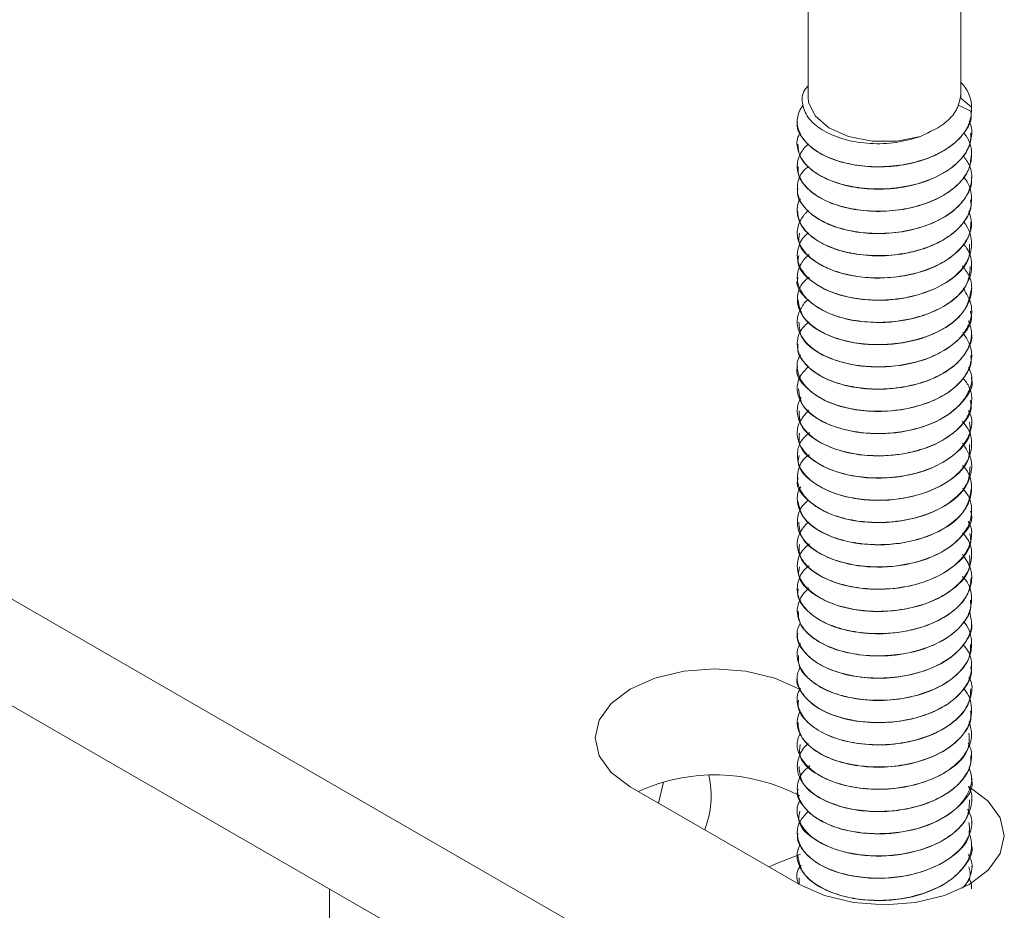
# Model space of a CAD drawing. Header units: millimetres. Extents: x -285 to 376, y -1480 to -23.
# Tile 5 of 38: x -99 to -54, y -981 to -940. Entities that reach past the tile are written whole.
import ezdxf

# ---------------------------------------------------------------- set-up
doc = ezdxf.new("R2010")
doc.units = ezdxf.units.MM

msp = doc.modelspace()

# ---------------------------------------------------------------- linework, layer by layer
at = {"color": 7, "linetype": 'Continuous', "lineweight": 15}
for p, q in [((-55.925, -943.885), (-55.925, -932.424)), ((-62.925, -932.448), (-62.925, -943.885)), ((-144.277, -941.033), (-62.96, -987.977)), ((-55.925, -943.915), (-55.925, -943.743)), ((-55.425, -944.328), (-55.925, -943.915)), ((-55.425, -944.524), (-56.053, -944.223)), ((-55.425, -944.488), (-55.425, -944.293)), ((-55.425, -944.524), (-55.425, -944.328)), ((-55.425, -944.496), (-55.425, -944.488)), ((-63.425, -944.998), (-63.425, -945.006)), ((-55.425, -945.516), (-55.425, -945.508)), ((-144.277, -945.933), (-62.96, -992.876)), ((-63.425, -946.018), (-63.425, -946.027)), ((-55.425, -946.537), (-55.425, -946.529)), ((-63.425, -947.039), (-63.425, -947.047)), ((-55.425, -947.558), (-55.425, -947.549)), ((-63.425, -948.06), (-63.425, -948.068)), ((-55.425, -948.578), (-55.425, -948.57)), ((-63.425, -949.081), (-63.425, -949.089)), ((-55.425, -949.599), (-55.425, -949.591)), ((-63.425, -950.101), (-63.425, -950.109)), ((-55.425, -950.619), (-55.425, -950.611)), ((-63.425, -951.122), (-63.425, -951.13)), ((-55.425, -951.64), (-55.425, -951.632)), ((-63.425, -952.143), (-63.425, -952.151)), ((-55.425, -952.661), (-55.425, -952.653)), ((-63.425, -953.163), (-63.425, -953.172)), ((-55.425, -953.682), (-55.425, -953.673)), ((-63.425, -954.184), (-63.425, -954.192)), ((-55.425, -954.703), (-55.425, -954.694)), ((-63.425, -955.205), (-63.425, -955.213)), ((-55.425, -955.723), (-55.425, -955.715)), ((-63.425, -956.225), (-63.425, -956.234)), ((-55.425, -956.744), (-55.425, -956.736)), ((-63.425, -957.246), (-63.425, -957.254)), ((-55.425, -957.764), (-55.425, -957.756)), ((-63.425, -958.266), (-63.425, -958.274)), ((-55.425, -958.785), (-55.425, -958.777)), ((-63.425, -959.287), (-63.425, -959.295)), ((-55.425, -959.805), (-55.425, -959.798)), ((-63.425, -960.308), (-63.425, -960.316)), ((-55.425, -960.826), (-55.425, -960.818)), ((-63.425, -961.329), (-63.425, -961.337)), ((-55.425, -961.847), (-55.425, -961.839)), ((-63.425, -962.349), (-63.425, -962.358)), ((-55.425, -962.868), (-55.425, -962.86)), ((-63.425, -963.37), (-63.425, -963.378)), ((-55.425, -963.888), (-55.425, -963.88)), ((-63.425, -964.39), (-63.425, -964.398)), ((-55.425, -964.909), (-55.425, -964.901)), ((-63.425, -965.412), (-63.425, -965.419)), ((-55.425, -965.93), (-55.425, -965.922)), ((-63.425, -966.432), (-63.425, -966.44)), ((-55.425, -966.95), (-55.425, -966.942)), ((-63.425, -967.453), (-63.425, -967.461)), ((-55.425, -967.971), (-55.425, -967.963)), ((-63.425, -968.473), (-63.425, -968.481)), ((-55.425, -968.992), (-55.425, -968.984)), ((-63.425, -969.494), (-63.425, -969.502)), ((-55.425, -970.013), (-55.425, -970.005)), ((-63.425, -970.515), (-63.425, -970.523)), ((-55.425, -971.033), (-55.425, -971.025)), ((-63.425, -971.535), (-63.425, -971.543)), ((-55.425, -972.054), (-55.425, -972.046)), ((-63.425, -972.556), (-63.425, -972.564)), ((-55.425, -973.074), (-55.425, -973.067)), ((-63.425, -973.577), (-63.425, -973.584)), ((-55.425, -974.095), (-55.425, -974.087)), ((-63.425, -974.597), (-63.425, -974.606)), ((-69.556, -975.311), (-69.793, -976.276)), ((-55.425, -975.116), (-55.425, -975.108)), ((-71.092, -975.527), (-63.314, -980.017)), ((-63.425, -975.618), (-63.425, -975.626)), ((-55.425, -976.136), (-55.425, -976.128)), ((-63.425, -976.639), (-63.425, -976.646)), ((-55.425, -977.157), (-55.425, -977.149)), ((-63.425, -977.66), (-63.425, -977.668)), ((-55.425, -978.178), (-55.425, -978.17)), ((-63.425, -978.68), (-63.425, -978.688)), ((-55.425, -979.198), (-55.425, -979.19)), ((-63.425, -979.701), (-63.425, -979.708)), ((-63.333, -979.709), (-63.336, -980.014)), ((-84.88, -980.222), (-84.88, -1195.378))]:
    msp.add_line(p, q, dxfattribs=at)
at = {"color": 7, "linetype": 'Continuous', "lineweight": 15, "flags": 128}
for points in [[(-57.777, -945.668), (-58.853, -945.879), (-59.989, -945.879), (-61.066, -945.67), (-61.97, -945.272), (-62.605, -944.728), (-62.905, -944.096), (-62.925, -943.885)], [(-63.314, -971.036), (-64.453, -970.532), (-65.779, -970.215), (-67.203, -970.106), (-68.626, -970.215), (-69.953, -970.532), (-71.092, -971.036), (-71.966, -971.694), (-72.515, -972.46), (-72.703, -973.281), (-72.515, -974.103), (-71.966, -974.869), (-71.092, -975.527)], [(-63.314, -980.017), (-62.175, -980.521), (-60.848, -980.839), (-59.425, -980.947), (-58.001, -980.839), (-56.675, -980.521), (-55.535, -980.017), (-54.661, -979.359), (-54.112, -978.593), (-53.925, -977.772), (-54.112, -976.95), (-54.661, -976.184), (-55.535, -975.527)], [(-63.272, -978.622), (-64.378, -979.044), (-64.716, -979.207)]]:
    msp.add_lwpolyline(points, dxfattribs=at)
at = {"color": 7, "linetype": 'Continuous', "lineweight": 15}
for centre, radius, start, end in [((-57.076, -944.359), 1.652, 1.1056, 45.783), ((-67.217, -983.411), 8.433, 62.4268, 114.5548), ((-71.687, -975.939), 4.309, 338.7397, 12.4504)]:
    msp.add_arc(centre, radius, start, end, dxfattribs=at)
for points, knots in [([(-57.777, -945.668), (-58.14, -945.775), (-58.867, -945.991), (-60.088, -946.026), (-61.245, -945.845), (-62.228, -945.452), (-62.927, -944.883), (-63.226, -944.22), (-63.212, -943.669), (-62.978, -943.4), (-62.925, -943.338)], [0, 0, 0, 0, 0.13379, 0.26758, 0.401381, 0.538916, 0.676401, 0.816391, 0.957659, 1, 1, 1, 1]), ([(-57.777, -945.668), (-57.338, -945.461), (-56.606, -945.116), (-56.035, -944.396), (-55.961, -943.959), (-55.925, -943.743)], [0, 0, 0, 0, 0.431219, 0.718663, 1, 1, 1, 1]), ([(-63.417, -945.007), (-63.419, -945.016), (-63.48, -945.242), (-63.257, -945.688), (-62.733, -946.27), (-61.868, -946.729), (-60.792, -947.013), (-59.586, -947.101), (-58.367, -946.972), (-57.246, -946.636), (-56.316, -946.123), (-55.698, -945.469), (-55.407, -944.901), (-55.453, -944.576), (-55.464, -944.497)], [0, 0, 0, 0, 0.0042482, 0.1017349, 0.1977862, 0.2940199, 0.3914576, 0.4867318, 0.583997, 0.6806345, 0.7763136, 0.8738671, 0.969342, 1, 1, 1, 1]), ([(-55.425, -944.524), (-55.459, -944.76), (-55.498, -945.023), (-55.657, -945.32), (-55.796, -945.547), (-56.147, -945.953), (-56.777, -946.389), (-57.39, -946.652), (-57.734, -946.764), (-58.2, -946.903), (-59.004, -947.056), (-60.155, -947.073), (-61.268, -946.904), (-62.229, -946.563), (-62.804, -946.167), (-63.149, -945.8), (-63.392, -945.405), (-63.471, -944.847), (-63.304, -944.435), (-63.168, -944.241), (-63.166, -944.238), (-63.164, -944.236), (-63.163, -944.234)], [0, 0, 0, 0, 0.0821749, 0.0915617, 0.1087252, 0.1662954, 0.249847, 0.3069142, 0.3236132, 0.3323948, 0.4165506, 0.4994063, 0.5772639, 0.6665407, 0.7487747, 0.777256, 0.8327331, 0.9157305, 0.9987215, 0.9989184, 0.9992731, 1, 1, 1, 1]), ([(-55.537, -944.966), (-55.516, -945.013), (-55.39, -945.292), (-55.412, -945.83), (-55.716, -946.528), (-56.348, -947.15), (-57.235, -947.641), (-58.178, -947.929), (-58.946, -948.045), (-59.719, -948.095), (-60.288, -948.064), (-60.768, -947.994), (-61.133, -947.93), (-61.784, -947.758), (-62.476, -947.432), (-62.882, -947.106), (-63.051, -946.923), (-63.254, -946.675), (-63.441, -946.251), (-63.466, -945.774), (-63.306, -945.541), (-63.278, -945.501)], [0, 0, 0, 0, 0.016643, 0.09723, 0.177052, 0.258487, 0.33831, 0.418896, 0.470974, 0.500376, 0.57985, 0.588983, 0.605599, 0.661199, 0.742012, 0.797696, 0.81372, 0.821836, 0.903253, 0.983311, 1, 1, 1, 1]), ([(-55.788, -945.505), (-55.779, -945.514), (-55.521, -945.793), (-55.373, -946.371), (-55.492, -947.146), (-55.943, -947.815), (-56.688, -948.397), (-57.668, -948.82), (-58.789, -949.07), (-59.939, -949.128), (-61.072, -948.99), (-62.064, -948.678), (-62.837, -948.212), (-63.265, -947.709), (-63.41, -947.298), (-63.441, -946.884), (-63.353, -946.577), (-63.195, -946.32), (-63.101, -946.182), (-62.984, -946.077), (-62.907, -946.008)], [0, 0, 0, 0, 0.003295, 0.095146, 0.166625, 0.235641, 0.307267, 0.382872, 0.450041, 0.521488, 0.59224, 0.664429, 0.735197, 0.806625, 0.852931, 0.878858, 0.94931, 0.957455, 0.972201, 1, 1, 1, 1]), ([(-63.392, -946.025), (-63.384, -946.195), (-63.364, -946.583), (-62.902, -947.142), (-62.129, -947.641), (-61.101, -947.975), (-59.919, -948.119), (-58.693, -948.049), (-57.535, -947.766), (-56.544, -947.299), (-55.833, -946.677), (-55.45, -946.057), (-55.463, -945.662), (-55.469, -945.515)], [0, 0, 0, 0, 0.075319, 0.1721753, 0.2676471, 0.3651835, 0.4608242, 0.5574674, 0.6547003, 0.7499604, 0.8473877, 0.9435744, 1, 1, 1, 1]), ([(-55.815, -946.549), (-55.705, -946.698), (-55.431, -947.066), (-55.386, -947.72), (-55.542, -948.191), (-55.678, -948.416), (-55.681, -948.421), (-55.691, -948.437), (-55.727, -948.495), (-55.879, -948.714), (-56.268, -949.118), (-57.035, -949.594), (-58.075, -949.957), (-58.862, -950.08), (-59.289, -950.107), (-59.403, -950.114), (-59.773, -950.126), (-60.504, -950.096), (-61.484, -949.908), (-62.398, -949.532), (-62.865, -949.172), (-63.081, -948.93), (-63.232, -948.738), (-63.432, -948.354), (-63.435, -947.791), (-63.247, -947.313), (-62.973, -947.098), (-62.912, -947.05)], [0, 0, 0, 0, 0.048599, 0.120006, 0.191408, 0.191602, 0.191931, 0.19299, 0.196714, 0.210586, 0.263937, 0.335413, 0.40661, 0.479038, 0.481612, 0.48599, 0.500156, 0.550057, 0.621929, 0.693381, 0.764827, 0.772128, 0.786652, 0.83729, 0.908994, 0.979986, 1, 1, 1, 1]), ([(-63.379, -947.047), (-63.387, -947.157), (-63.413, -947.485), (-63.058, -948.005), (-62.37, -948.541), (-61.398, -948.923), (-60.249, -949.12), (-59.022, -949.11), (-57.838, -948.883), (-56.791, -948.464), (-55.995, -947.879), (-55.5, -947.212), (-55.463, -946.748), (-55.446, -946.536)], [0, 0, 0, 0, 0.048736, 0.146103, 0.241349, 0.338673, 0.435153, 0.530943, 0.628466, 0.72385, 0.820843, 0.917809, 1, 1, 1, 1]), ([(-63.392, -948.069), (-63.402, -948.119), (-63.455, -948.387), (-63.186, -948.863), (-62.593, -949.429), (-61.682, -949.858), (-60.574, -950.107), (-59.356, -950.156), (-58.149, -949.986), (-57.057, -949.616), (-56.172, -949.072), (-55.621, -948.399), (-55.381, -947.87), (-55.439, -947.592), (-55.446, -947.559)], [0, 0, 0, 0, 0.022229, 0.119792, 0.215348, 0.312145, 0.409315, 0.504631, 0.602125, 0.698169, 0.794419, 0.891857, 0.987134, 1, 1, 1, 1]), ([(-55.81, -947.529), (-55.79, -947.549), (-55.558, -947.781), (-55.41, -948.297), (-55.43, -949.02), (-55.777, -949.648), (-56.19, -950.045), (-56.439, -950.227), (-56.514, -950.277), (-56.801, -950.468), (-57.224, -950.677), (-57.914, -950.909), (-58.657, -951.084), (-59.313, -951.141), (-59.705, -951.14), (-59.719, -951.14), (-59.768, -951.14), (-59.953, -951.137), (-60.318, -951.118), (-60.676, -951.073), (-60.966, -951.02), (-61.324, -950.945), (-61.958, -950.753), (-62.699, -950.36), (-63.249, -949.805), (-63.408, -949.372), (-63.426, -949.1), (-63.418, -948.895), (-63.404, -948.689), (-63.291, -948.545), (-63.281, -948.532)], [0, 0, 0, 0, 0.0073777, 0.0857276, 0.1595686, 0.2366242, 0.2918349, 0.3068118, 0.3111317, 0.3133388, 0.3881609, 0.4142948, 0.4645218, 0.5407333, 0.5410218, 0.5415831, 0.5435228, 0.5506739, 0.5780487, 0.6157503, 0.6235284, 0.6389202, 0.6924599, 0.7680529, 0.8433306, 0.9199214, 0.9275265, 0.9425925, 0.9950282, 1, 1, 1, 1]), ([(-63.417, -949.088), (-63.387, -949.298), (-63.325, -949.724), (-62.781, -950.307), (-61.954, -950.779), (-60.89, -951.078), (-59.691, -951.185), (-58.469, -951.074), (-57.336, -950.755), (-56.386, -950.256), (-55.737, -949.611), (-55.42, -949.027), (-55.458, -948.679), (-55.469, -948.579)], [0, 0, 0, 0, 0.0934363, 0.1897703, 0.2857096, 0.3832127, 0.4785444, 0.5756467, 0.6725045, 0.7679936, 0.8655417, 0.9611848, 1, 1, 1, 1]), ([(-55.556, -949.104), (-55.495, -949.281), (-55.359, -949.676), (-55.567, -950.359), (-56.076, -951.017), (-56.895, -951.561), (-57.855, -951.939), (-58.984, -952.157), (-60.129, -952.178), (-61.102, -952.034), (-61.769, -951.83), (-62.379, -951.561), (-62.795, -951.278), (-63.142, -950.912), (-63.389, -950.517), (-63.473, -949.961), (-63.309, -949.547), (-63.171, -949.35), (-63.161, -949.335), (-63.124, -949.285), (-63.053, -949.189), (-62.96, -949.114), (-62.907, -949.071)], [0, 0, 0, 0, 0.056623, 0.126458, 0.215761, 0.282509, 0.355838, 0.432216, 0.507266, 0.57698, 0.629914, 0.659345, 0.733995, 0.760142, 0.810169, 0.885505, 0.960834, 0.961438, 0.962599, 0.966596, 0.981285, 1, 1, 1, 1]), ([(-55.781, -949.597), (-55.742, -949.65), (-55.603, -949.843), (-55.425, -950.284), (-55.398, -950.92), (-55.712, -951.621), (-56.334, -952.244), (-57.219, -952.738), (-58.163, -953.029), (-58.931, -953.147), (-59.703, -953.198), (-60.271, -953.169), (-60.753, -953.1), (-61.118, -953.036), (-61.77, -952.867), (-62.55, -952.503), (-63.16, -951.968), (-63.461, -951.36), (-63.402, -950.733), (-63.179, -950.298), (-62.939, -950.109), (-62.913, -950.088)], [0, 0, 0, 0, 0.017254, 0.062903, 0.134417, 0.20519, 0.277422, 0.348255, 0.419699, 0.466477, 0.491984, 0.562482, 0.57078, 0.585581, 0.63462, 0.706329, 0.776955, 0.849166, 0.920215, 0.991424, 1, 1, 1, 1]), ([(-63.323, -950.11), (-63.345, -950.26), (-63.414, -950.734), (-62.654, -951.477), (-61.239, -952.076), (-59.407, -952.246), (-57.795, -951.956), (-56.62, -951.429), (-55.881, -950.818), (-55.465, -950.182), (-55.464, -949.765), (-55.464, -949.598)], [0, 0, 0, 0, 0.066738, 0.210927, 0.35617, 0.499613, 0.645319, 0.740865, 0.8385, 0.935273, 1, 1, 1, 1]), ([(-55.808, -950.602), (-55.775, -950.638), (-55.515, -950.92), (-55.381, -951.487), (-55.464, -952.082), (-55.683, -952.531), (-56.014, -952.972), (-56.658, -953.479), (-57.423, -953.819), (-58.133, -954.028), (-58.889, -954.177), (-59.92, -954.232), (-61.054, -954.097), (-62.05, -953.788), (-62.826, -953.323), (-63.261, -952.82), (-63.408, -952.409), (-63.442, -951.996), (-63.356, -951.69), (-63.2, -951.432), (-63.097, -951.279), (-62.967, -951.162), (-62.877, -951.08)], [0, 0, 0, 0, 0.012118, 0.095812, 0.163113, 0.189543, 0.23449, 0.306055, 0.376109, 0.402673, 0.447918, 0.519, 0.58933, 0.661116, 0.731519, 0.802514, 0.84916, 0.874357, 0.944422, 0.952718, 0.967443, 1, 1, 1, 1]), ([(-63.343, -951.134), (-63.367, -951.224), (-63.476, -951.636), (-62.843, -952.351), (-61.54, -953.018), (-59.749, -953.272), (-57.901, -953.035), (-56.387, -952.352), (-55.497, -951.464), (-55.513, -950.851), (-55.52, -950.616)], [0, 0, 0, 0, 0.040178, 0.185495, 0.33014, 0.474245, 0.620025, 0.763653, 0.909525, 1, 1, 1, 1]), ([(-63.39, -952.154), (-63.401, -952.185), (-63.533, -952.534), (-63.005, -953.218), (-61.828, -953.946), (-60.086, -954.281), (-58.225, -954.134), (-56.621, -953.526), (-55.575, -952.62), (-55.513, -951.938), (-55.486, -951.635)], [0, 0, 0, 0, 0.013816, 0.159667, 0.303621, 0.448462, 0.593554, 0.737388, 0.883304, 1, 1, 1, 1]), ([(-55.847, -951.603), (-55.726, -951.764), (-55.439, -952.144), (-55.384, -952.811), (-55.538, -953.284), (-55.675, -953.513), (-55.685, -953.531), (-55.722, -953.59), (-55.872, -953.809), (-56.258, -954.213), (-57.019, -954.69), (-58.057, -955.056), (-58.871, -955.185), (-59.382, -955.216), (-59.766, -955.229), (-60.492, -955.2), (-61.467, -955.017), (-62.385, -954.642), (-62.856, -954.283), (-63.075, -954.04), (-63.227, -953.849), (-63.429, -953.466), (-63.438, -952.905), (-63.244, -952.415), (-62.958, -952.189), (-62.885, -952.132)], [0, 0, 0, 0, 0.052283, 0.1231, 0.193912, 0.194528, 0.195662, 0.199483, 0.213341, 0.265828, 0.336746, 0.407313, 0.479141, 0.48697, 0.501333, 0.549596, 0.620838, 0.691702, 0.76256, 0.77013, 0.78464, 0.834405, 0.905544, 0.975917, 1, 1, 1, 1]), ([(-55.811, -952.638), (-55.66, -952.888), (-55.372, -953.365), (-55.435, -954.084), (-55.781, -954.782), (-56.447, -955.394), (-57.444, -955.89), (-58.579, -956.191), (-59.688, -956.268), (-60.794, -956.184), (-61.805, -955.936), (-62.648, -955.493), (-63.234, -954.937), (-63.479, -954.323), (-63.389, -953.788), (-63.182, -953.448), (-63.072, -953.267), (-62.954, -953.189), (-62.933, -953.175)], [0, 0, 0, 0, 0.078944, 0.150011, 0.210971, 0.296438, 0.362972, 0.442309, 0.517321, 0.5651, 0.650107, 0.722347, 0.783469, 0.869457, 0.935743, 0.965014, 0.993625, 1, 1, 1, 1]), ([(-63.393, -953.168), (-63.337, -953.469), (-63.221, -954.094), (-62.071, -954.862), (-60.426, -955.274), (-58.552, -955.218), (-56.876, -954.688), (-55.662, -953.775), (-55.505, -953.03), (-55.427, -952.661)], [0, 0, 0, 0, 0.1338469, 0.2774636, 0.423077, 0.5673109, 0.7117087, 0.8571816, 1, 1, 1, 1]), ([(-55.563, -954.125), (-55.493, -954.349), (-55.371, -954.741), (-55.543, -955.381), (-55.974, -956.029), (-56.78, -956.615), (-57.837, -957.039), (-58.972, -957.261), (-60.134, -957.279), (-61.272, -957.114), (-62.197, -956.78), (-62.893, -956.313), (-63.361, -955.757), (-63.476, -955.105), (-63.293, -954.535), (-62.99, -954.272), (-62.883, -954.179)], [0, 0, 0, 0, 0.070774, 0.123899, 0.201504, 0.286996, 0.357398, 0.439829, 0.510549, 0.580294, 0.669057, 0.72632, 0.797323, 0.887535, 0.960373, 1, 1, 1, 1]), ([(-63.345, -954.187), (-63.332, -954.43), (-63.304, -954.997), (-62.319, -955.764), (-60.753, -956.252), (-58.892, -956.286), (-57.13, -955.835), (-55.905, -954.983), (-55.339, -954.18), (-55.465, -953.75), (-55.483, -953.687)], [0, 0, 0, 0, 0.10759, 0.251273, 0.397227, 0.540987, 0.686283, 0.83093, 0.975016, 1, 1, 1, 1]), ([(-55.834, -954.657), (-55.68, -954.897), (-55.4, -955.333), (-55.415, -956.015), (-55.687, -956.697), (-56.303, -957.331), (-57.151, -957.8), (-58.18, -958.15), (-59.376, -958.323), (-60.622, -958.252), (-61.67, -958.013), (-62.496, -957.636), (-63.143, -957.098), (-63.448, -956.492), (-63.449, -955.982), (-63.307, -955.74), (-63.278, -955.689)], [0, 0, 0, 0, 0.080756, 0.146547, 0.212494, 0.302737, 0.373583, 0.430203, 0.527905, 0.605685, 0.674325, 0.752833, 0.818972, 0.906856, 0.980654, 1, 1, 1, 1]), ([(-63.384, -955.214), (-63.395, -955.285), (-63.44, -955.576), (-63.142, -956.069), (-62.513, -956.624), (-61.579, -957.036), (-60.454, -957.266), (-59.233, -957.293), (-58.033, -957.102), (-56.959, -956.714), (-56.098, -956.154), (-55.586, -955.471), (-55.368, -954.963), (-55.429, -954.711), (-55.431, -954.703)], [0, 0, 0, 0, 0.032002, 0.129533, 0.224915, 0.321946, 0.4189, 0.514332, 0.611878, 0.707619, 0.804182, 0.901485, 0.996749, 1, 1, 1, 1]), ([(-63.409, -956.235), (-63.414, -956.248), (-63.549, -956.578), (-63.05, -957.25), (-62.04, -957.917), (-60.772, -958.243), (-59.568, -958.328), (-58.35, -958.195), (-57.231, -957.857), (-56.304, -957.341), (-55.691, -956.686), (-55.405, -956.121), (-55.452, -955.8), (-55.463, -955.724)], [0, 0, 0, 0, 0.005599, 0.151062, 0.294422, 0.391988, 0.487397, 0.584829, 0.681567, 0.777424, 0.875118, 0.970708, 1, 1, 1, 1]), ([(-55.567, -956.266), (-55.512, -956.38), (-55.343, -956.729), (-55.494, -957.303), (-55.898, -957.981), (-56.608, -958.556), (-57.626, -959.015), (-58.697, -959.263), (-59.863, -959.333), (-60.983, -959.22), (-62.031, -958.902), (-62.785, -958.452), (-63.306, -957.884), (-63.481, -957.267), (-63.342, -956.663), (-63.032, -956.36), (-62.899, -956.229)], [0, 0, 0, 0, 0.0374927, 0.1144702, 0.1787111, 0.2656292, 0.3359983, 0.4203829, 0.4824262, 0.5630049, 0.6428485, 0.7194734, 0.7837801, 0.8731117, 0.9452698, 1, 1, 1, 1]), ([(-55.815, -956.757), (-55.708, -956.898), (-55.435, -957.259), (-55.386, -957.883), (-55.597, -958.59), (-56.145, -959.243), (-56.978, -959.77), (-57.688, -960.03), (-58.191, -960.158), (-58.615, -960.248), (-59.355, -960.34), (-60.142, -960.328), (-60.842, -960.236), (-61.552, -960.082), (-62.334, -959.774), (-63.033, -959.257), (-63.42, -958.663), (-63.444, -958.123), (-63.336, -957.793), (-63.266, -957.672), (-63.251, -957.647)], [0, 0, 0, 0, 0.048656, 0.124326, 0.191822, 0.275058, 0.350319, 0.418467, 0.4317, 0.454704, 0.504685, 0.576661, 0.60668, 0.647151, 0.728253, 0.796276, 0.87877, 0.954091, 0.990186, 1, 1, 1, 1]), ([(-63.375, -957.249), (-63.335, -957.533), (-63.248, -958.14), (-62.152, -958.909), (-60.529, -959.345), (-58.664, -959.318), (-56.936, -958.811), (-55.804, -957.92), (-55.303, -957.145), (-55.438, -956.765), (-55.444, -956.746)], [0, 0, 0, 0, 0.125627, 0.269228, 0.415002, 0.55905, 0.703712, 0.848961, 0.992717, 1, 1, 1, 1]), ([(-63.335, -958.27), (-63.333, -958.494), (-63.328, -959.043), (-62.392, -959.807), (-60.855, -960.319), (-58.998, -960.381), (-57.221, -959.955), (-55.956, -959.122), (-55.356, -958.307), (-55.475, -957.854), (-55.497, -957.77)], [0, 0, 0, 0, 0.099223, 0.242999, 0.388956, 0.532639, 0.678168, 0.82257, 0.966862, 1, 1, 1, 1]), ([(-55.574, -958.254), (-55.52, -958.361), (-55.364, -958.671), (-55.454, -959.207), (-55.773, -959.879), (-56.441, -960.493), (-57.222, -960.883), (-57.94, -961.125), (-58.475, -961.245), (-58.931, -961.305), (-59.273, -961.337), (-59.875, -961.362), (-60.804, -961.289), (-61.839, -961.019), (-62.639, -960.602), (-63.228, -960.049), (-63.476, -959.435), (-63.38, -958.777), (-63.06, -958.421), (-62.897, -958.239)], [0, 0, 0, 0, 0.0350335, 0.1009436, 0.1652927, 0.25469, 0.325256, 0.3557758, 0.4108673, 0.4330761, 0.4455585, 0.4775091, 0.5497511, 0.6272045, 0.7022658, 0.7665962, 0.8568227, 0.9270528, 1, 1, 1, 1]), ([(-55.848, -958.746), (-55.757, -958.854), (-55.485, -959.178), (-55.379, -959.785), (-55.489, -960.317), (-55.655, -960.628), (-55.719, -960.731), (-55.756, -960.784), (-55.774, -960.809), (-55.782, -960.82), (-55.784, -960.823), (-55.785, -960.824), (-55.785, -960.825), (-55.785, -960.825), (-55.785, -960.825), (-55.785, -960.825), (-55.785, -960.825), (-55.786, -960.826), (-55.795, -960.838), (-55.82, -960.871), (-55.894, -960.965), (-56.178, -961.28), (-56.797, -961.728), (-57.844, -962.144), (-58.973, -962.362), (-59.918, -962.381), (-60.622, -962.311), (-61.347, -962.182), (-62.177, -961.898), (-62.981, -961.366), (-63.414, -960.741), (-63.444, -960.115), (-63.272, -959.621), (-62.982, -959.368), (-62.86, -959.262)], [0, 0, 0, 0, 0.035835, 0.10699, 0.176158, 0.194188, 0.203822, 0.208794, 0.211319, 0.211954, 0.212272, 0.212312, 0.212332, 0.212342, 0.212345, 0.212346, 0.212361, 0.212393, 0.21267, 0.21641, 0.222846, 0.243803, 0.322277, 0.39212, 0.465909, 0.533061, 0.563249, 0.598383, 0.675167, 0.743998, 0.832184, 0.898034, 0.957142, 1, 1, 1, 1]), ([(-63.322, -959.295), (-63.342, -959.458), (-63.4, -959.945), (-62.611, -960.693), (-61.173, -961.277), (-59.337, -961.428), (-57.521, -961.086), (-56.136, -960.318), (-55.415, -959.465), (-55.5, -958.939), (-55.524, -958.787)], [0, 0, 0, 0, 0.072529, 0.216826, 0.362464, 0.506126, 0.652073, 0.795917, 0.941067, 1, 1, 1, 1]), ([(-55.847, -959.742), (-55.691, -959.978), (-55.404, -960.415), (-55.411, -961.005), (-55.541, -961.443), (-55.789, -961.899), (-56.3, -962.425), (-57.206, -962.943), (-58.356, -963.298), (-59.517, -963.415), (-60.628, -963.35), (-61.625, -963.136), (-62.489, -962.743), (-63.145, -962.201), (-63.459, -961.602), (-63.398, -960.954), (-63.214, -960.505), (-62.912, -960.304), (-62.867, -960.274)], [0, 0, 0, 0, 0.074385, 0.137615, 0.170989, 0.206552, 0.279267, 0.348099, 0.426504, 0.506751, 0.557517, 0.631429, 0.703451, 0.765369, 0.851271, 0.91071, 0.986835, 1, 1, 1, 1]), ([(-63.336, -960.32), (-63.361, -960.422), (-63.464, -960.847), (-62.805, -961.569), (-61.477, -962.222), (-59.677, -962.458), (-57.834, -962.203), (-56.341, -961.504), (-55.482, -960.621), (-55.512, -960.023), (-55.523, -959.803)], [0, 0, 0, 0, 0.045816, 0.190957, 0.335791, 0.479782, 0.625645, 0.769274, 0.915072, 1, 1, 1, 1]), ([(-63.378, -961.341), (-63.393, -961.384), (-63.521, -961.746), (-62.973, -962.437), (-61.768, -963.153), (-60.015, -963.471), (-58.155, -963.305), (-56.57, -962.681), (-55.557, -961.777), (-55.514, -961.11), (-55.495, -960.821)], [0, 0, 0, 0, 0.019363, 0.165143, 0.309215, 0.453873, 0.599151, 0.742914, 0.888862, 1, 1, 1, 1]), ([(-55.841, -960.775), (-55.794, -960.824), (-55.512, -961.124), (-55.385, -961.683), (-55.479, -962.399), (-55.874, -963.058), (-56.599, -963.653), (-57.302, -963.974), (-57.781, -964.131), (-58.172, -964.243), (-58.824, -964.371), (-59.833, -964.438), (-60.959, -964.329), (-62.002, -964.015), (-62.795, -963.554), (-63.332, -962.965), (-63.452, -962.348), (-63.405, -961.919), (-63.265, -961.757), (-63.259, -961.75)], [0, 0, 0, 0, 0.017953, 0.10815, 0.169737, 0.244082, 0.324758, 0.397875, 0.409188, 0.428237, 0.480328, 0.539205, 0.623071, 0.700939, 0.772775, 0.850572, 0.934929, 0.997319, 1, 1, 1, 1]), ([(-55.822, -961.822), (-55.738, -961.932), (-55.478, -962.269), (-55.372, -962.895), (-55.566, -963.653), (-56.136, -964.341), (-56.975, -964.872), (-58.029, -965.259), (-59.184, -965.447), (-60.392, -965.424), (-61.479, -965.223), (-62.375, -964.852), (-63.041, -964.346), (-63.421, -963.768), (-63.441, -963.142), (-63.268, -962.656), (-62.988, -962.434), (-62.911, -962.373)], [0, 0, 0, 0, 0.036039, 0.11091, 0.1835, 0.26418, 0.336, 0.399756, 0.485413, 0.549501, 0.621984, 0.698724, 0.759271, 0.835264, 0.906998, 0.974254, 1, 1, 1, 1]), ([(-63.407, -962.356), (-63.339, -962.669), (-63.202, -963.305), (-62.016, -964.072), (-60.355, -964.467), (-58.482, -964.392), (-56.821, -963.845), (-55.642, -962.933), (-55.507, -962.201), (-55.441, -961.845)], [0, 0, 0, 0, 0.1393425, 0.2829946, 0.4284769, 0.5728589, 0.7171022, 0.862703, 1, 1, 1, 1]), ([(-63.353, -963.373), (-63.333, -963.628), (-63.287, -964.208), (-62.268, -964.976), (-60.684, -965.449), (-58.821, -965.464), (-57.069, -964.995), (-55.872, -964.131), (-55.328, -963.336), (-55.457, -962.922), (-55.473, -962.873)], [0, 0, 0, 0, 0.113196, 0.256836, 0.40276, 0.546592, 0.691703, 0.836533, 0.9805, 1, 1, 1, 1]), ([(-55.584, -963.338), (-55.523, -963.455), (-55.413, -963.662), (-55.422, -963.966), (-55.48, -964.403), (-55.766, -964.97), (-56.451, -965.596), (-57.344, -966.055), (-58.455, -966.372), (-59.642, -966.487), (-60.902, -966.381), (-61.777, -966.131), (-62.335, -965.859), (-62.78, -965.582), (-63.231, -965.144), (-63.468, -964.534), (-63.393, -963.905), (-63.075, -963.536), (-62.916, -963.353)], [0, 0, 0, 0, 0.038009, 0.067895, 0.094361, 0.17656, 0.250497, 0.326627, 0.395881, 0.481953, 0.553705, 0.643365, 0.673929, 0.702577, 0.777187, 0.85301, 0.926757, 1, 1, 1, 1]), ([(-55.837, -963.866), (-55.751, -963.967), (-55.497, -964.266), (-55.381, -964.859), (-55.514, -965.597), (-56.033, -966.282), (-56.792, -966.814), (-57.765, -967.225), (-58.903, -967.463), (-60.128, -967.488), (-61.223, -967.329), (-62.185, -966.994), (-62.921, -966.51), (-63.363, -965.936), (-63.468, -965.311), (-63.309, -964.762), (-62.988, -964.475), (-62.869, -964.369)], [0, 0, 0, 0, 0.03363, 0.099224, 0.173217, 0.253392, 0.318419, 0.379269, 0.465163, 0.531373, 0.602153, 0.673902, 0.743384, 0.815667, 0.884481, 0.957429, 1, 1, 1, 1]), ([(-63.325, -964.396), (-63.336, -964.591), (-63.363, -965.111), (-62.499, -965.868), (-61.007, -966.415), (-59.158, -966.519), (-57.361, -966.133), (-56.038, -965.33), (-55.383, -964.496), (-55.488, -964.009), (-55.513, -963.893)], [0, 0, 0, 0, 0.086621, 0.230601, 0.37647, 0.520099, 0.665888, 0.809984, 0.954646, 1, 1, 1, 1]), ([(-55.847, -964.852), (-55.7, -965.069), (-55.405, -965.505), (-55.404, -966.221), (-55.711, -966.945), (-56.346, -967.562), (-57.256, -968.061), (-58.193, -968.35), (-58.957, -968.458), (-59.352, -968.484), (-59.493, -968.489), (-59.558, -968.49), (-59.587, -968.491), (-59.681, -968.492), (-59.998, -968.491), (-60.689, -968.441), (-61.612, -968.241), (-62.502, -967.843), (-63.134, -967.314), (-63.393, -966.811), (-63.438, -966.403), (-63.367, -965.992), (-63.204, -965.62), (-62.919, -965.411), (-62.868, -965.374)], [0, 0, 0, 0, 0.068806, 0.137805, 0.207427, 0.288478, 0.347631, 0.425167, 0.473632, 0.488593, 0.49735, 0.499401, 0.500611, 0.502562, 0.516761, 0.558616, 0.630808, 0.699216, 0.77179, 0.843147, 0.87505, 0.910813, 0.984208, 1, 1, 1, 1]), ([(-63.325, -965.421), (-63.349, -965.555), (-63.431, -966.013), (-62.706, -966.75), (-61.318, -967.367), (-59.497, -967.558), (-57.668, -967.257), (-56.229, -966.521), (-55.446, -965.653), (-55.507, -965.093), (-55.527, -964.909)], [0, 0, 0, 0, 0.059884, 0.204545, 0.349858, 0.493633, 0.639603, 0.783302, 0.92882, 1, 1, 1, 1]), ([(-55.847, -965.872), (-55.799, -965.923), (-55.514, -966.223), (-55.376, -966.82), (-55.498, -967.572), (-55.895, -968.155), (-56.347, -968.543), (-56.845, -968.866), (-57.572, -969.2), (-58.642, -969.464), (-59.84, -969.544), (-60.985, -969.424), (-62.034, -969.108), (-62.642, -968.749), (-62.91, -968.502), (-62.969, -968.445), (-62.983, -968.428), (-62.987, -968.426), (-62.987, -968.425), (-62.987, -968.425), (-62.987, -968.425), (-62.987, -968.425), (-62.987, -968.425), (-62.988, -968.424), (-62.989, -968.422), (-63.008, -968.403), (-63.058, -968.349), (-63.308, -968.046), (-63.496, -967.536), (-63.357, -967.001), (-63.146, -966.645), (-62.987, -966.486), (-62.886, -966.386)], [0, 0, 0, 0, 0.017508, 0.102153, 0.170722, 0.240856, 0.285289, 0.310073, 0.370969, 0.446865, 0.513998, 0.587797, 0.65919, 0.735544, 0.752032, 0.757124, 0.758068, 0.758177, 0.758231, 0.758232, 0.758233, 0.758235, 0.75824, 0.758278, 0.758374, 0.759017, 0.765753, 0.779145, 0.872715, 0.938145, 0.960739, 1, 1, 1, 1]), ([(-63.376, -966.442), (-63.389, -966.516), (-63.449, -966.837), (-63.081, -967.384), (-62.303, -967.984), (-61.167, -968.383), (-59.832, -968.544), (-58.453, -968.432), (-57.182, -968.056), (-56.178, -967.456), (-55.532, -966.714), (-55.472, -966.18), (-55.444, -965.928)], [0, 0, 0, 0, 0.033407, 0.143006, 0.250313, 0.359938, 0.467592, 0.576655, 0.685346, 0.793337, 0.902814, 1, 1, 1, 1]), ([(-63.379, -967.459), (-63.373, -967.64), (-63.358, -968.065), (-62.797, -968.679), (-61.852, -969.203), (-60.615, -969.503), (-59.239, -969.552), (-57.893, -969.323), (-56.71, -968.848), (-55.867, -968.167), (-55.433, -967.497), (-55.47, -967.084), (-55.482, -966.951)], [0, 0, 0, 0, 0.080318, 0.188884, 0.296975, 0.406386, 0.513759, 0.623433, 0.730846, 0.840195, 0.948405, 1, 1, 1, 1]), ([(-55.529, -967.444), (-55.476, -967.658), (-55.364, -968.102), (-55.626, -968.869), (-56.162, -969.447), (-56.645, -969.757), (-56.769, -969.827), (-56.787, -969.837), (-56.793, -969.841), (-56.793, -969.841), (-56.793, -969.841), (-56.793, -969.841), (-56.793, -969.841), (-56.794, -969.841), (-56.796, -969.843), (-56.803, -969.846), (-56.819, -969.855), (-56.851, -969.872), (-56.915, -969.907), (-57.118, -970.009), (-57.455, -970.151), (-58.203, -970.392), (-59.176, -970.549), (-60.372, -970.528), (-61.404, -970.343), (-62.314, -969.989), (-62.839, -969.612), (-63.165, -969.254), (-63.394, -968.859), (-63.487, -968.403), (-63.337, -968.102), (-63.289, -968.006)], [0, 0, 0, 0, 0.073112, 0.15182, 0.26263, 0.292447, 0.295808, 0.297529, 0.297556, 0.29757, 0.297573, 0.297574, 0.297576, 0.297586, 0.297664, 0.298292, 0.299546, 0.302055, 0.307073, 0.317107, 0.356304, 0.391519, 0.491473, 0.560104, 0.642316, 0.720762, 0.798492, 0.825589, 0.877973, 0.961181, 1, 1, 1, 1]), ([(-63.394, -968.483), (-63.404, -968.521), (-63.475, -968.803), (-63.16, -969.325), (-62.449, -969.946), (-61.351, -970.38), (-60.039, -970.578), (-58.653, -970.508), (-57.362, -970.169), (-56.292, -969.599), (-55.638, -968.855), (-55.357, -968.276), (-55.433, -967.988), (-55.437, -967.972)], [0, 0, 0, 0, 0.017083, 0.1267827, 0.2341799, 0.3436152, 0.4517315, 0.560321, 0.6694847, 0.7770808, 0.8867452, 0.9940746, 1, 1, 1, 1]), ([(-55.802, -967.934), (-55.8, -967.936), (-55.542, -968.187), (-55.444, -968.588), (-55.417, -969.061), (-55.479, -969.496), (-55.765, -970.073), (-56.448, -970.697), (-57.365, -971.168), (-58.439, -971.469), (-59.413, -971.567), (-60.139, -971.547), (-60.614, -971.496), (-61.129, -971.408), (-61.851, -971.212), (-62.476, -970.902), (-62.879, -970.58), (-63.238, -970.21), (-63.453, -969.692), (-63.448, -969.189), (-63.291, -968.976), (-63.269, -968.946)], [0, 0, 0, 0, 0.000713, 0.093742, 0.120718, 0.151252, 0.232173, 0.308668, 0.38417, 0.459675, 0.53297, 0.573358, 0.602419, 0.628869, 0.680855, 0.763073, 0.79511, 0.823161, 0.916154, 0.987862, 1, 1, 1, 1]), ([(-55.821, -968.989), (-55.743, -969.08), (-55.483, -969.387), (-55.38, -969.978), (-55.522, -970.692), (-56.003, -971.353), (-56.736, -971.89), (-57.46, -972.202), (-58.162, -972.409), (-58.975, -972.562), (-59.829, -972.592), (-60.52, -972.529), (-61.246, -972.416), (-62.101, -972.145), (-62.895, -971.638), (-63.361, -971.043), (-63.491, -970.471), (-63.337, -970.127), (-63.284, -970.011)], [0, 0, 0, 0, 0.032639, 0.109783, 0.184209, 0.262105, 0.336364, 0.403376, 0.432024, 0.487414, 0.567861, 0.597897, 0.627262, 0.719332, 0.79344, 0.870414, 0.956119, 1, 1, 1, 1]), ([(-63.368, -969.501), (-63.375, -969.645), (-63.392, -970.034), (-62.906, -970.626), (-62.016, -971.179), (-60.812, -971.515), (-59.447, -971.603), (-58.086, -971.415), (-56.87, -970.974), (-55.968, -970.32), (-55.465, -969.622), (-55.474, -969.165), (-55.478, -968.99)], [0, 0, 0, 0, 0.063869, 0.17292, 0.280561, 0.390173, 0.497468, 0.607053, 0.714763, 0.823735, 0.932507, 1, 1, 1, 1]), ([(-63.423, -970.523), (-63.423, -970.525), (-63.5, -970.769), (-63.228, -971.264), (-62.587, -971.904), (-61.53, -972.371), (-60.243, -972.606), (-58.856, -972.577), (-57.544, -972.276), (-56.431, -971.739), (-55.708, -971.015), (-55.381, -970.404), (-55.45, -970.071), (-55.462, -970.015)], [0, 0, 0, 0, 0.000918, 0.110558, 0.218212, 0.327299, 0.435985, 0.544003, 0.653483, 0.760849, 0.87054, 0.978015, 1, 1, 1, 1]), ([(-55.553, -970.487), (-55.526, -970.533), (-55.374, -970.787), (-55.418, -971.292), (-55.683, -972.026), (-56.321, -972.651), (-57.227, -973.146), (-58.198, -973.462), (-59.388, -973.623), (-60.556, -973.574), (-61.628, -973.338), (-62.506, -972.945), (-63.138, -972.412), (-63.442, -971.8), (-63.462, -971.307), (-63.303, -971.048), (-63.271, -970.995)], [0, 0, 0, 0, 0.016165, 0.090472, 0.164227, 0.269811, 0.328588, 0.411201, 0.490697, 0.576004, 0.652584, 0.733076, 0.81483, 0.894338, 0.978283, 1, 1, 1, 1]), ([(-55.787, -971.026), (-55.775, -971.038), (-55.53, -971.298), (-55.389, -971.841), (-55.464, -972.592), (-55.876, -973.26), (-56.584, -973.846), (-57.533, -974.294), (-58.66, -974.571), (-59.799, -974.644), (-60.938, -974.534), (-61.959, -974.245), (-62.585, -973.886), (-62.866, -973.648), (-62.948, -973.569), (-62.987, -973.529), (-63.004, -973.51), (-63.011, -973.503), (-63.013, -973.501), (-63.014, -973.5), (-63.014, -973.5), (-63.014, -973.5), (-63.014, -973.5), (-63.014, -973.5), (-63.014, -973.5), (-63.014, -973.5), (-63.015, -973.499), (-63.036, -973.475), (-63.096, -973.409), (-63.323, -973.107), (-63.507, -972.621), (-63.35, -972.193), (-63.285, -972.016)], [0, 0, 0, 0, 0.004588, 0.095259, 0.16691, 0.24462, 0.317959, 0.394732, 0.473327, 0.549594, 0.616108, 0.701471, 0.777238, 0.79624, 0.805743, 0.810494, 0.81287, 0.813464, 0.813613, 0.813687, 0.813724, 0.813726, 0.813727, 0.813728, 0.813731, 0.813735, 0.813807, 0.814117, 0.823451, 0.841035, 0.93414, 1, 1, 1, 1]), ([(-63.368, -971.544), (-63.381, -971.65), (-63.424, -972.003), (-63.005, -972.571), (-62.174, -973.151), (-61.005, -973.521), (-59.655, -973.649), (-58.283, -973.501), (-57.036, -973.096), (-56.077, -972.469), (-55.5, -971.746), (-55.475, -971.247), (-55.464, -971.031)], [0, 0, 0, 0, 0.047408, 0.156812, 0.264192, 0.373869, 0.481277, 0.590638, 0.698831, 0.807296, 0.916504, 1, 1, 1, 1]), ([(-63.397, -972.562), (-63.374, -972.775), (-63.326, -973.23), (-62.697, -973.859), (-61.708, -974.357), (-60.444, -974.628), (-59.063, -974.641), (-57.73, -974.378), (-56.579, -973.874), (-55.79, -973.173), (-55.408, -972.53), (-55.463, -972.153), (-55.478, -972.055)], [0, 0, 0, 0, 0.09429, 0.202372, 0.310962, 0.420095, 0.527684, 0.637328, 0.744638, 0.854202, 0.961994, 1, 1, 1, 1]), ([(-55.538, -972.526), (-55.48, -972.745), (-55.365, -973.179), (-55.594, -973.887), (-56.13, -974.541), (-56.942, -975.058), (-57.957, -975.446), (-59.111, -975.65), (-60.314, -975.637), (-61.386, -975.453), (-62.304, -975.099), (-63.032, -974.576), (-63.405, -973.983), (-63.47, -973.445), (-63.327, -973.164), (-63.279, -973.069)], [0, 0, 0, 0, 0.0741183, 0.1474343, 0.2405903, 0.3159158, 0.3848039, 0.483952, 0.5576786, 0.6343018, 0.7199104, 0.7946188, 0.8871668, 0.9617224, 1, 1, 1, 1]), ([(-63.295, -973.583), (-63.317, -973.777), (-63.38, -974.335), (-62.359, -975.157), (-60.582, -975.693), (-58.449, -975.637), (-56.62, -974.983), (-55.51, -974.013), (-55.536, -973.329), (-55.547, -973.07)], [0, 0, 0, 0, 0.086044, 0.248014, 0.411946, 0.574235, 0.736374, 0.900342, 1, 1, 1, 1]), ([(-55.589, -973.525), (-55.527, -973.639), (-55.43, -973.816), (-55.42, -974.111), (-55.455, -974.545), (-55.705, -975.07), (-56.112, -975.492), (-56.37, -975.694), (-56.5, -975.786), (-56.63, -975.87), (-56.9, -976.03), (-57.514, -976.319), (-58.346, -976.546), (-59.091, -976.635), (-59.799, -976.672), (-60.712, -976.617), (-61.758, -976.356), (-62.614, -975.935), (-63.204, -975.393), (-63.476, -974.762), (-63.366, -974.135), (-63.152, -973.717), (-62.913, -973.552), (-62.91, -973.55)], [0, 0, 0, 0, 0.037143, 0.05787, 0.091702, 0.17372, 0.22559, 0.243393, 0.253197, 0.263249, 0.27939, 0.324541, 0.409956, 0.448849, 0.4697, 0.546849, 0.625269, 0.69376, 0.77255, 0.849946, 0.923523, 0.998976, 1, 1, 1, 1]), ([(-63.344, -974.598), (-63.31, -974.899), (-63.234, -975.565), (-62.136, -976.241), (-60.96, -976.572), (-59.961, -976.686), (-58.93, -976.648), (-57.606, -976.396), (-56.452, -975.855), (-55.747, -975.126), (-55.452, -974.584), (-55.453, -974.234), (-55.453, -974.094)], [0, 0, 0, 0, 0.132287, 0.293413, 0.375996, 0.456822, 0.538391, 0.621004, 0.782068, 0.864696, 0.945851, 1, 1, 1, 1]), ([(-55.54, -974.631), (-55.49, -974.777), (-55.362, -975.15), (-55.526, -975.78), (-55.99, -976.449), (-56.765, -977.015), (-57.754, -977.426), (-58.885, -977.663), (-60.067, -977.701), (-61.188, -977.544), (-62.166, -977.212), (-62.908, -976.729), (-63.359, -976.15), (-63.471, -975.524), (-63.303, -974.961), (-62.975, -974.665), (-62.849, -974.551)], [0, 0, 0, 0, 0.046633, 0.119229, 0.19719, 0.272457, 0.346199, 0.423229, 0.498294, 0.573142, 0.648912, 0.724937, 0.799179, 0.874596, 0.951541, 1, 1, 1, 1]), ([(-63.383, -975.631), (-63.397, -975.663), (-63.492, -975.874), (-63.252, -976.277), (-62.859, -976.773), (-62.194, -977.194), (-61.094, -977.6), (-59.378, -977.784), (-57.316, -977.372), (-55.906, -976.44), (-55.271, -975.565), (-55.441, -975.14), (-55.449, -975.12)], [0, 0, 0, 0, 0.014506, 0.097306, 0.179219, 0.260148, 0.342907, 0.504488, 0.668033, 0.8301, 0.991825, 1, 1, 1, 1]), ([(-55.581, -975.513), (-55.551, -975.562), (-55.383, -975.835), (-55.406, -976.382), (-55.669, -977.082), (-56.281, -977.721), (-57.148, -978.225), (-58.21, -978.567), (-59.4, -978.729), (-60.339, -978.686), (-61.017, -978.572), (-61.685, -978.413), (-62.466, -978.077), (-63.127, -977.527), (-63.433, -976.932), (-63.465, -976.443), (-63.318, -976.19), (-63.285, -976.133)], [0, 0, 0, 0, 0.017293, 0.097273, 0.176942, 0.257549, 0.339198, 0.417013, 0.498273, 0.585573, 0.609821, 0.647497, 0.739417, 0.816649, 0.897546, 0.977159, 1, 1, 1, 1]), ([(-63.303, -976.651), (-63.335, -976.787), (-63.449, -977.286), (-62.566, -978.097), (-60.888, -978.71), (-59.109, -978.742), (-57.803, -978.461), (-56.916, -978.115), (-56.204, -977.648), (-55.563, -976.992), (-55.534, -976.453), (-55.516, -976.129)], [0, 0, 0, 0, 0.061047, 0.22302, 0.386482, 0.547981, 0.630693, 0.711571, 0.793451, 0.876204, 1, 1, 1, 1]), ([(-55.61, -976.557), (-55.538, -976.698), (-55.341, -977.086), (-55.462, -977.598), (-55.672, -978.021), (-55.978, -978.449), (-56.564, -978.945), (-57.564, -979.406), (-58.662, -979.674), (-59.783, -979.747), (-60.943, -979.639), (-61.966, -979.346), (-62.654, -978.946), (-63.001, -978.63), (-63.313, -978.242), (-63.481, -977.723), (-63.357, -977.106), (-63.049, -976.79), (-62.911, -976.648)], [0, 0, 0, 0, 0.045861, 0.12611, 0.156643, 0.184793, 0.271661, 0.342954, 0.420488, 0.493429, 0.557498, 0.648958, 0.717585, 0.754294, 0.781946, 0.870789, 0.942104, 1, 1, 1, 1]), ([(-63.397, -977.668), (-63.404, -977.726), (-63.437, -977.969), (-63.148, -978.561), (-62.376, -979.191), (-61.238, -979.573), (-60.265, -979.729), (-59.238, -979.737), (-57.889, -979.545), (-56.422, -978.938), (-55.445, -977.983), (-55.527, -977.358), (-55.554, -977.157)], [0, 0, 0, 0, 0.0258856, 0.1086252, 0.2699054, 0.3526305, 0.4342983, 0.5152421, 0.5979387, 0.7592787, 0.9225548, 1, 1, 1, 1]), ([(-55.546, -977.573), (-55.485, -977.8), (-55.356, -978.273), (-55.59, -978.983), (-56.131, -979.639), (-56.923, -980.157), (-57.951, -980.546), (-59.112, -980.753), (-60.316, -980.743), (-61.36, -980.558), (-62.251, -980.225), (-62.951, -979.753), (-63.385, -979.152), (-63.485, -978.593), (-63.33, -978.268), (-63.281, -978.167)], [0, 0, 0, 0, 0.076456, 0.159487, 0.23867, 0.319167, 0.391788, 0.482605, 0.561782, 0.639115, 0.711315, 0.789061, 0.870924, 0.959866, 1, 1, 1, 1]), ([(-63.401, -978.686), (-63.347, -978.975), (-63.237, -979.569), (-62.192, -980.314), (-60.597, -980.776), (-58.613, -980.765), (-56.802, -980.187), (-55.745, -979.263), (-55.309, -978.538), (-55.43, -978.187), (-55.433, -978.179)], [0, 0, 0, 0, 0.128649, 0.264379, 0.402443, 0.562599, 0.723055, 0.860905, 0.996711, 1, 1, 1, 1]), ([(-55.58, -978.625), (-55.536, -978.702), (-55.363, -979.005), (-55.409, -979.513), (-55.615, -979.9), (-55.701, -980.062)], [0, 0, 0, 0, 0.165996, 0.651643, 1, 1, 1, 1]), ([(-63.35, -980.013), (-63.373, -979.964), (-63.488, -979.718), (-63.45, -979.398), (-63.278, -979.166), (-63.246, -979.124)], [0, 0, 0, 0, 0.1685919, 0.8464415, 1, 1, 1, 1]), ([(-55.847, -980.173), (-55.699, -980.015), (-55.414, -979.711), (-55.503, -979.368), (-55.546, -979.202)], [0, 0, 0, 0, 0.5173343, 1, 1, 1, 1]), ([(-55.54, -979.74), (-55.471, -979.882), (-55.396, -980.039), (-55.431, -980.196), (-55.434, -980.211)], [0, 0, 0, 0, 0.906096, 1, 1, 1, 1])]:
    msp.add_open_spline(points, degree=3, knots=knots, dxfattribs=at)

doc.saveas('drawing.dxf')
